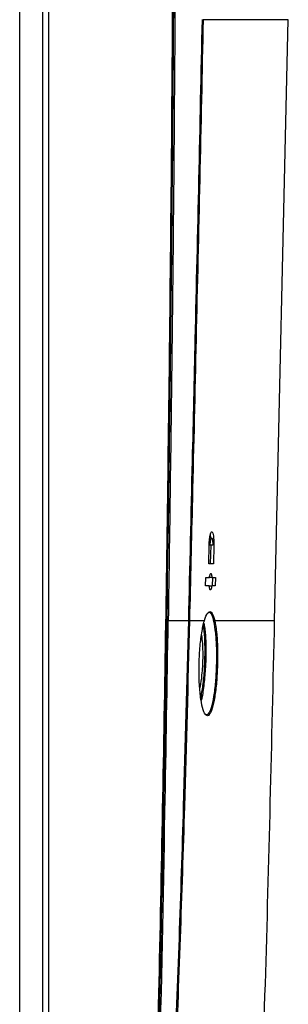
# Model space of a CAD drawing. Header units: millimetres. Extents: x 196 to 867, y -245 to 1107.
# Tile 33 of 79: x 470 to 486, y 278 to 338. Entities that reach past the tile are written whole.
import ezdxf

# ---------------------------------------------------------------- set-up
doc = ezdxf.new("R2010")
doc.units = ezdxf.units.MM

msp = doc.modelspace()

# ---------------------------------------------------------------- linework, layer by layer
at = {"color": 7, "linetype": 'Continuous', "lineweight": 25}
for p, q in [((470.081, 229.524), (470.081, 632.857)), ((471.831, 369.393), (471.831, 228.392)), ((471.475, 366.81), (471.475, 230.476)), ((485.633, 301.355), (486.467, 338.021)), ((481.61, 304.826), (481.637, 305.959)), ((481.704, 305.959), (481.637, 305.959)), ((481.791, 306.392), (481.671, 306.392)), ((481.856, 305.959), (481.704, 305.959)), ((481.728, 304.826), (481.755, 305.959)), ((481.922, 305.959), (481.895, 304.826)), ((481.895, 304.826), (481.61, 304.826)), ((481.422, 303.476), (481.434, 303.976)), ((481.645, 303.476), (481.422, 303.476)), ((481.434, 303.976), (481.657, 303.976)), ((481.81, 303.976), (481.643, 303.976)), ((481.648, 303.476), (481.798, 303.476)), ((482.01, 303.476), (481.798, 303.476)), ((481.81, 303.976), (482.022, 303.976)), ((481.843, 303.476), (481.855, 303.976)), ((482.022, 303.976), (482.01, 303.476)), ((479.144, 301.355), (480.39, 301.355)), ((480.39, 301.355), (480.39, 301.356)), ((480.438, 301.355), (480.438, 301.354)), ((480.438, 301.355), (481.35, 301.355))]:
    msp.add_line(p, q, dxfattribs=at)
at = {"color": 8, "linetype": 'Continuous', "lineweight": 25}
msp.add_line((481.915, 305.959), (481.922, 305.959), dxfattribs=at)
at = {"color": 7, "linetype": 'Continuous', "lineweight": 25}
for points, knots in [([(477.152, 228.671), (477.402, 236.171), (477.902, 251.17), (478.484, 273.675), (478.938, 296.184), (479.267, 319.641), (479.475, 344.044), (479.473, 360.943), (479.473, 369.393)], [0, 0, 0, 0, 0.159941, 0.319882, 0.479846, 0.639809, 0.819901, 1, 1, 1, 1]), ([(479.52, 369.393), (479.521, 360.943), (479.522, 344.044), (479.37, 326.322), (479.224, 313.758), (478.995, 296.473), (478.443, 267.283), (477.609, 241.394), (477.2, 228.669)], [0, 0, 0, 0, 0.180095, 0.360191, 0.377735, 0.447914, 0.728634, 1, 1, 1, 1]), ([(479.552, 338.581), (479.529, 335.332), (479.484, 328.832), (479.361, 316.423), (479.229, 307.264), (479.144, 301.355)], [0, 0, 0, 0, 0.261884, 0.523767, 1, 1, 1, 1]), ([(480.39, 301.356), (480.467, 304.605), (480.603, 310.329), (480.812, 319.302), (481.014, 328.275), (481.156, 334.773), (481.227, 338.023)], [0, 0, 0, 0, 0.26583, 0.468338, 0.734168, 1, 1, 1, 1]), ([(481.275, 338.021), (481.204, 334.772), (481.062, 328.274), (480.842, 318.527), (480.633, 309.554), (480.497, 303.83), (480.438, 301.355)], [0, 0, 0, 0, 0.26583, 0.531661, 0.797492, 1, 1, 1, 1]), ([(481.637, 305.959), (481.64, 306.049), (481.648, 306.229), (481.678, 306.469), (481.718, 306.653), (481.766, 306.761), (481.816, 306.779), (481.861, 306.701), (481.897, 306.537), (481.919, 306.309), (481.924, 306.103), (481.922, 305.986), (481.922, 305.959)], [0, 0, 0, 0, 0.1056637, 0.2112909, 0.3178982, 0.4261703, 0.5357154, 0.6455658, 0.7546127, 0.8621325, 0.9681069, 1, 1, 1, 1]), ([(481.741, 306.392), (481.74, 306.415), (481.735, 306.504), (481.722, 306.563), (481.712, 306.607)], [0, 0, 0, 0, 0.252785, 1, 1, 1, 1]), ([(481.704, 305.959), (481.706, 306.014), (481.71, 306.098), (481.722, 306.199), (481.737, 306.289), (481.76, 306.37), (481.786, 306.398), (481.807, 306.386), (481.825, 306.351), (481.84, 306.287), (481.85, 306.202), (481.857, 306.101), (481.857, 306.015), (481.856, 305.959)], [0, 0, 0, 0, 0.119549, 0.183486, 0.250084, 0.374877, 0.499653, 0.569405, 0.634404, 0.749734, 0.814194, 0.877447, 1, 1, 1, 1]), ([(481.657, 303.976), (481.664, 304.022), (481.678, 304.114), (481.707, 304.201), (481.737, 304.236), (481.767, 304.211), (481.792, 304.13), (481.804, 304.039), (481.809, 303.983), (481.81, 303.976)], [0, 0, 0, 0, 0.161543, 0.323015, 0.486158, 0.650437, 0.814196, 0.976015, 1, 1, 1, 1]), ([(481.798, 303.476), (481.791, 303.43), (481.777, 303.337), (481.749, 303.251), (481.718, 303.216), (481.689, 303.241), (481.663, 303.321), (481.65, 303.413), (481.646, 303.469), (481.645, 303.476)], [0, 0, 0, 0, 0.161465, 0.32286, 0.485894, 0.650123, 0.813942, 0.975878, 1, 1, 1, 1]), ([(481.35, 301.355), (481.35, 301.355), (481.41, 301.557), (481.539, 301.86), (481.736, 301.949), (481.882, 301.714), (481.955, 301.45), (481.977, 301.355), (481.977, 301.355)], [0, 0, 0, 0, 0.000005, 0.288178, 0.576333, 0.864826, 0.999995, 1, 1, 1, 1]), ([(481.928, 301.315), (481.905, 301.401), (481.834, 301.672), (481.698, 301.904), (481.579, 301.81), (481.526, 301.768)], [0, 0, 0, 0, 0.2053251, 0.6435705, 1, 1, 1, 1]), ([(477.982, 249.893), (478.056, 252.457), (478.438, 265.722), (478.836, 282.876), (479.079, 297.468), (479.144, 301.355)], [0, 0, 0, 0, 0.149497, 0.773416, 1, 1, 1, 1]), ([(478.382, 249.9), (478.523, 252.573), (478.947, 260.591), (479.539, 273.96), (480.057, 288.44), (480.293, 297.573), (480.39, 301.355)], [0, 0, 0, 0, 0.155916, 0.467751, 0.779614, 1, 1, 1, 1]), ([(480.438, 301.354), (480.341, 297.572), (480.105, 288.439), (479.587, 273.959), (478.995, 260.589), (478.571, 252.57), (478.43, 249.897)], [0, 0, 0, 0, 0.220386, 0.532221, 0.844084, 1, 1, 1, 1]), ([(481.977, 301.355), (482.017, 301.128), (482.099, 300.674), (482.156, 299.695), (482.156, 298.631), (482.096, 297.578), (481.984, 296.652), (481.829, 295.95), (481.644, 295.555), (481.45, 295.517), (481.268, 295.851), (481.123, 296.518), (481.034, 297.434), (481.011, 298.485), (481.056, 299.553), (481.163, 300.525), (481.274, 301.088), (481.34, 301.322), (481.35, 301.355)], [0, 0, 0, 0, 0.065695, 0.131411, 0.196595, 0.261503, 0.326685, 0.392588, 0.459405, 0.526987, 0.594838, 0.662269, 0.728724, 0.794097, 0.85882, 0.923647, 0.989268, 1, 1, 1, 1]), ([(481.127, 296.61), (481.174, 296.863), (481.271, 297.382), (481.35, 298.251), (481.392, 299.145), (481.39, 300.012), (481.35, 300.731), (481.296, 300.99), (481.282, 301.054)], [0, 0, 0, 0, 0.1943165, 0.3998772, 0.5225847, 0.7258696, 0.9318604, 1, 1, 1, 1]), ([(481.311, 301.199), (481.332, 301.101), (481.395, 300.808), (481.44, 300.033), (481.441, 299.151), (481.399, 298.236), (481.315, 297.37), (481.221, 296.705), (481.158, 296.489), (481.152, 296.47)], [0, 0, 0, 0, 0.097698, 0.290784, 0.481337, 0.596354, 0.789016, 0.981565, 1, 1, 1, 1]), ([(481.423, 295.634), (481.48, 295.623), (481.601, 295.6), (481.78, 296.001), (481.935, 296.684), (482.047, 297.597), (482.106, 298.634), (482.107, 299.681), (482.05, 300.644), (481.968, 301.091), (481.927, 301.314)], [0, 0, 0, 0, 0.116627, 0.24513, 0.371865, 0.497203, 0.622001, 0.747325, 0.873674, 1, 1, 1, 1]), ([(483.036, 234.467), (483.44, 241.841), (484.256, 256.736), (485.121, 279.035), (485.462, 293.96), (485.631, 301.355)], [0, 0, 0, 0, 0.3309485, 0.6685225, 1, 1, 1, 1]), ([(481.167, 300.46), (481.189, 300.299), (481.235, 299.962), (481.252, 299.279), (481.231, 298.607), (481.177, 297.952), (481.122, 297.483), (481.072, 297.284), (481.065, 297.253)], [0, 0, 0, 0, 0.192573, 0.401062, 0.595923, 0.745216, 0.961227, 1, 1, 1, 1])]:
    msp.add_open_spline(points, degree=3, knots=knots, dxfattribs=at)
at = {"color": 8, "linetype": 'Continuous', "lineweight": 25}
for points, knots in [([(486.466, 338.021), (486.427, 338.021), (486.347, 338.021), (485.707, 338.021), (484.672, 338.021), (483.241, 338.021), (481.93, 338.021), (481.275, 338.021)], [0, 0, 0, 0, 0.199611, 0.399761, 0.599904, 0.79988, 1, 1, 1, 1]), ([(481.977, 301.355), (482.438, 301.355), (483.36, 301.355), (484.367, 301.355), (485.097, 301.355), (485.549, 301.355), (485.605, 301.355), (485.633, 301.355)], [0, 0, 0, 0, 0.200007, 0.400071, 0.60032, 0.800436, 1, 1, 1, 1])]:
    msp.add_open_spline(points, degree=3, knots=knots, dxfattribs=at)
at = {"color": 7, "linetype": 'Continuous', "lineweight": 25}
for points in [[(480.39, 301.356), (480.396, 301.356), (480.407, 301.356), (480.422, 301.355), (480.433, 301.355), (480.437, 301.355), (480.438, 301.355)], [(480.39, 301.355), (480.396, 301.355), (480.407, 301.354), (480.422, 301.354), (480.433, 301.354), (480.437, 301.354), (480.438, 301.354)], [(481.928, 301.315), (481.934, 301.315), (481.946, 301.317), (481.961, 301.327), (481.973, 301.34), (481.976, 301.35), (481.977, 301.355)]]:
    msp.add_open_spline(points, degree=3, dxfattribs=at)

doc.saveas('drawing.dxf')
